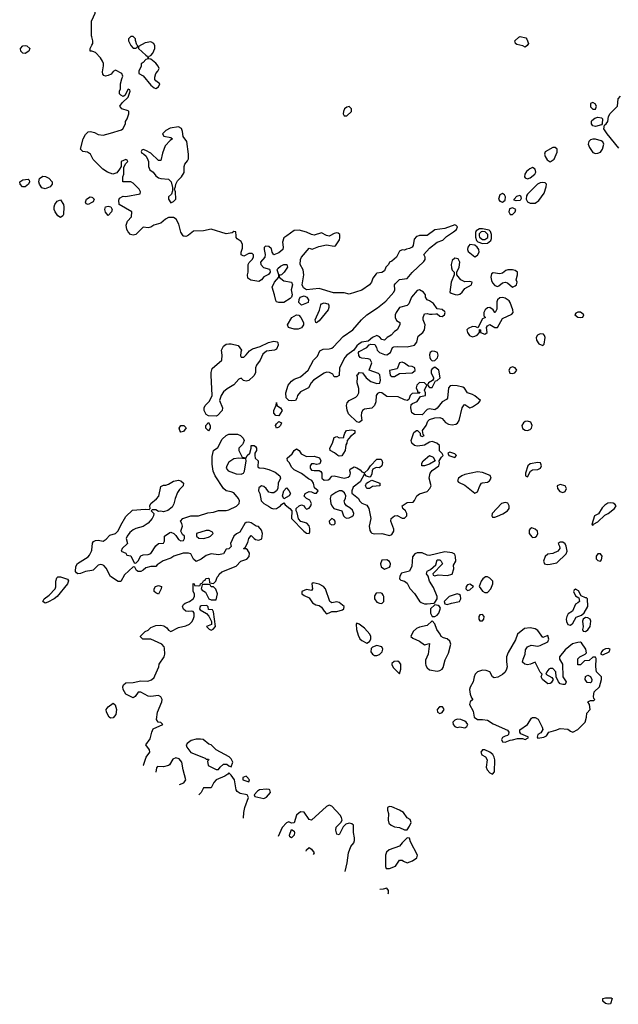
# Model space of a CAD drawing. Header units: inches. Extents: x 2380249 to 2585472, y 382747 to 546448.
# Tile 75 of 256: x 2469426 to 2474192, y 433884 to 441719. Entities that reach past the tile are written whole.
import ezdxf

# ---------------------------------------------------------------- set-up
doc = ezdxf.new("R2010")
doc.units = ezdxf.units.IN
doc.header["$MEASUREMENT"] = 0
for name, color, linetype in [('C4463', 7, 'Continuous'), ('C4464', 7, 'Continuous'), ('C4473', 7, 'Continuous'), ('C4474', 7, 'Continuous')]:
    doc.layers.add(name, color=color, linetype=linetype)

msp = doc.modelspace()

# ---------------------------------------------------------------- linework, layer by layer
at = {"layer": 'C4463', "color": 4, "elevation": 56}
msp.add_lwpolyline([(2470000, 437337.4), (2469950, 437329.3), (2469910, 437312.7), (2469890, 437309.5), (2469877.2, 437317.2), (2469869.4, 437329.4), (2469872.5, 437367.5), (2469887.2, 437392.8), (2469970, 437446), (2469981.5, 437458.5), (2469998.9, 437490), (2470000, 437498.6)], dxfattribs=at)
msp.add_lwpolyline([(2469630, 437077.2), (2469609.2, 437090), (2469621.2, 437110), (2469659.5, 437140.5), (2469707.3, 437190), (2469713.4, 437206.6), (2469715.1, 437250), (2469722.5, 437277.5), (2469730, 437286), (2469750, 437286.8), (2469806.8, 437266.8), (2469814, 437254), (2469807.7, 437230), (2469724, 437130), (2469701, 437110), (2469650, 437083.7)], close=True, dxfattribs=at)
at = {"layer": 'C4464', "color": 4, "elevation": 56}
for points in [[(2470000, 441582), (2469998, 441590), (2469998, 441710), (2470000, 441714)], [(2470000, 441468.3), (2469986, 441470), (2469986, 441490), (2470000, 441515.5)], [(2470000, 440627.7), (2469989.1, 440649.1), (2469964.7, 440664.7), (2469928, 440670), (2469909.2, 440690), (2469932.7, 440770), (2469950, 440804.7), (2469970, 440826), (2469990.8, 440830.8), (2470000, 440828.2)], [(2470000, 440264.5), (2469970, 440249.2), (2469955.3, 440255.3), (2469950, 440266), (2469959, 440290), (2469988, 440310), (2470000, 440306.9)]]:
    msp.add_lwpolyline(points, dxfattribs=at)
for points in [[(2469470, 441449), (2469450, 441454), (2469434, 441470), (2469433.2, 441490), (2469450, 441510.7), (2469470, 441513.4), (2469482, 441510), (2469506, 441490), (2469498, 441470)], [(2469470, 440389), (2469449.5, 440389.5), (2469429.3, 440410), (2469426, 440430), (2469450, 440446), (2469494, 440450), (2469502, 440442), (2469504.7, 440430), (2469496, 440410)], [(2469630, 440372.3), (2469601.6, 440381.6), (2469582.7, 440410), (2469579.3, 440430), (2469584.5, 440455.5), (2469610, 440473), (2469630.4, 440470.4), (2469657.6, 440457.6), (2469684, 440430), (2469684, 440410), (2469670, 440389.3)], [(2469750, 440146), (2469730, 440159), (2469709.3, 440190), (2469701.2, 440210), (2469699.3, 440230), (2469705.2, 440250), (2469724.1, 440275.9), (2469750, 440284.7), (2469774.8, 440250), (2469777.3, 440230), (2469774.9, 440170), (2469770, 440159)]]:
    msp.add_lwpolyline(points, close=True, dxfattribs=at)
at = {"layer": 'C4473', "color": 4}
for points, elevation in [([(2470000, 437498.6), (2470006.8, 437553.2), (2470012.9, 437567.1), (2470030, 437576), (2470050, 437578.8), (2470090, 437570.8), (2470115.1, 437584.9), (2470142.4, 437617.6), (2470190, 437630.7), (2470210, 437651), (2470230, 437698), (2470270, 437764.7), (2470324.1, 437815.9), (2470424.7, 437824.7), (2470458, 437822), (2470466, 437830), (2470462, 437850), (2470469, 437870), (2470514.5, 437905.5), (2470532.6, 437927.4), (2470550, 438004.7), (2470570, 438016), (2470590, 438014.8), (2470610, 438022.8), (2470650, 438046.8), (2470690, 438054), (2470710, 438050.8), (2470730.7, 438030), (2470726.8, 438010), (2470699, 437981), (2470683.4, 437956.6), (2470664.9, 437910), (2470654, 437866), (2470638.8, 437841.2), (2470605.4, 437814.6), (2470570, 437802), (2470550, 437808), (2470530, 437806), (2470510, 437818), (2470482, 437818), (2470474, 437810), (2470494, 437790), (2470492, 437770), (2470481, 437750), (2470450, 437714), (2470410, 437685.2), (2470350, 437669.5), (2470330, 437659.5), (2470302.3, 437637.7), (2470282, 437610), (2470274, 437590), (2470284.7, 437550), (2470242, 437510), (2470234, 437490), (2470270, 437474), (2470278, 437458), (2470310, 437452), (2470338, 437398), (2470350, 437394), (2470370, 437414), (2470390, 437452), (2470410, 437462), (2470450, 437464.7), (2470470, 437472), (2470510, 437532), (2470530, 437552), (2470570, 437554), (2470578, 437570), (2470578, 437610), (2470620.4, 437639.6), (2470630, 437642), (2470654, 437630), (2470670, 437614), (2470690, 437582), (2470710, 437572), (2470730, 437574), (2470738, 437590), (2470738, 437610), (2470723.1, 437623.1), (2470708.4, 437648.4), (2470722, 437690), (2470718, 437710), (2470706, 437730), (2470726, 437750), (2470789.3, 437770.7), (2470850, 437771), (2470923.7, 437796.3), (2470970, 437800.7), (2471010, 437814.8), (2471070, 437814.9), (2471090, 437819.3), (2471152, 437848), (2471172.7, 437870), (2471175.1, 437890), (2471169.3, 437910), (2471130, 437953.2), (2471110, 437962.7), (2471070, 437969), (2471050, 437988.7), (2470981.2, 438090), (2470966.8, 438126.8), (2470958, 438182), (2470958, 438242), (2470969.3, 438290), (2471004.1, 438315.9), (2471038, 438382), (2471070, 438411.3), (2471090, 438420.7), (2471161.4, 438421.4), (2471184.7, 438410), (2471204.7, 438390), (2471212, 438370), (2471206, 438350), (2471201, 438339), (2471172, 438310), (2471172, 438290), (2471198, 438238), (2471230, 438234), (2471238, 438250), (2471258, 438270), (2471268.7, 438310), (2471268.9, 438331.1), (2471294, 438330), (2471303.6, 438323.6), (2471311.3, 438310), (2471311, 438290), (2471298, 438270), (2471298, 438250), (2471302, 438230), (2471324.7, 438210), (2471322, 438162), (2471332, 438152), (2471369.1, 438150.9), (2471410, 438140.7), (2471459.1, 438119.1), (2471496, 438090), (2471502.8, 438070), (2471484.9, 438030), (2471481, 437990), (2471470.7, 437969.3), (2471450, 437954), (2471430, 437953.2), (2471410, 437959), (2471389, 437990), (2471370, 438005.2), (2471350, 438009.2), (2471330, 437995.3), (2471328, 437970), (2471338, 437950), (2471347.3, 437890), (2471370, 437868), (2471408.2, 437848.2), (2471430, 437831), (2471447.9, 437827.9), (2471470, 437830.8), (2471502, 437850), (2471510, 437862), (2471530, 437874), (2471539.8, 437859.8), (2471578, 437830), (2471594, 437810), (2471591, 437750), (2471688.1, 437648.1), (2471710, 437633), (2471730, 437631), (2471736.3, 437643.7), (2471736.9, 437670), (2471731.3, 437691.3), (2471711.6, 437711.6), (2471665.4, 437725.4), (2471646.3, 437746.3), (2471634.6, 437794.6), (2471626, 437810), (2471628, 437830), (2471650, 437851), (2471670, 437858), (2471690, 437852), (2471696.9, 437836.9), (2471710, 437824.7), (2471730, 437831.3), (2471744, 437850), (2471749, 437870), (2471736, 437896), (2471709, 437909), (2471690, 437928), (2471698, 437950), (2471730, 437964.7), (2471750, 437962), (2471770, 437952), (2471790, 437952), (2471802, 437970), (2471774, 437994), (2471765.2, 438030), (2471751.8, 438051.8), (2471726, 438066), (2471670, 438109), (2471610, 438138), (2471590, 438158), (2471573.6, 438193.6), (2471559, 438210), (2471555.3, 438230), (2471594.2, 438265.8), (2471610, 438292), (2471630, 438304.7), (2471650, 438291), (2471665.8, 438265.8), (2471710, 438244), (2471770, 438247.3), (2471813, 438233), (2471824.7, 438210), (2471814.8, 438185.2), (2471790, 438179), (2471770, 438185.2), (2471750, 438184), (2471738.8, 438170), (2471739.1, 438150), (2471750, 438134.8), (2471770, 438130.8), (2471810, 438132), (2471824.7, 438124.7), (2471831, 438110), (2471830.8, 438070), (2471850, 438054), (2471881.5, 438058.5), (2471894, 438066), (2471910, 438086), (2471929.5, 438090.5), (2472010, 438070.6), (2472041.2, 438078.8), (2472054, 438090), (2472059, 438110), (2472055.3, 438130), (2472058, 438142), (2472090, 438162), (2472110, 438154), (2472136.9, 438136.9), (2472150, 438122), (2472170, 438114), (2472200.4, 438139.6), (2472218, 438170), (2472270, 438222), (2472302, 438222), (2472310, 438214), (2472314.8, 438194.8), (2472310, 438168), (2472290, 438154), (2472264.7, 438155.3), (2472238, 438142), (2472231, 438129), (2472230, 438106), (2472218, 438082), (2472210, 438078), (2472187.3, 438087.3), (2472170, 438106), (2472138, 438042), (2472080.5, 437999.5), (2472071.1, 437971.1), (2472071.1, 437951.1), (2472124.7, 437910), (2472131.3, 437890), (2472150, 437871.3), (2472190, 437856), (2472206.8, 437830), (2472220.7, 437750), (2472208, 437690), (2472214.4, 437654.4), (2472222, 437642), (2472230, 437634), (2472250, 437627.7), (2472310, 437631), (2472370, 437614), (2472390, 437622.8), (2472406, 437650), (2472405.6, 437665.6), (2472381.2, 437730), (2472382.7, 437750), (2472410, 437770.8), (2472430, 437774.8), (2472470, 437751.3), (2472490, 437751.3), (2472508.7, 437770), (2472508.7, 437790), (2472498, 437810), (2472475.3, 437830), (2472470, 437851.3), (2472510, 437876), (2472559, 437881), (2472570, 437892), (2472589.2, 437930), (2472610, 437946.8), (2472670, 437966), (2472692.5, 437987.5), (2472701.2, 438010), (2472687.3, 438070), (2472693.2, 438110), (2472709.1, 438130.9), (2472762, 438170), (2472768, 438190), (2472766, 438210), (2472783.1, 438236.9), (2472798, 438250), (2472790, 438266), (2472768.4, 438288.4), (2472768, 438330), (2472746, 438350), (2472710, 438362), (2472690, 438358), (2472650, 438334), (2472634, 438330), (2472590, 438325.2), (2472569, 438330), (2472549.2, 438350), (2472544, 438370), (2472564.7, 438435.3), (2472586, 438450), (2472594, 438450), (2472614, 438430), (2472614, 438410), (2472630, 438402), (2472646, 438410), (2472638, 438418), (2472634, 438450), (2472662.7, 438490), (2472676.5, 438523.5), (2472690, 438538), (2472730, 438551), (2472770, 438554.8), (2472790, 438546.8), (2472814.9, 438514.9), (2472840.7, 438500.7), (2472870, 438496.4), (2472898.9, 438501.1), (2472911.2, 438508.8), (2472924.5, 438530), (2472949.3, 438630), (2472965.6, 438654.4), (2472970, 438658), (2473010, 438631.3), (2473030, 438638.8), (2473078, 438670), (2473094, 438690), (2473050, 438726), (2473030, 438737.2), (2472990, 438748.7), (2472966.3, 438786.3), (2472954.5, 438794.5), (2472910, 438806.6), (2472870, 438809.3), (2472854, 438806), (2472840.7, 438790), (2472833, 438707), (2472824, 438696), (2472790, 438678), (2472750, 438628.7), (2472730, 438615.3), (2472690, 438622.7), (2472670, 438617.2), (2472630, 438574), (2472570, 438577.2), (2472548.7, 438590), (2472539, 438630), (2472543.1, 438656.9), (2472554, 438666), (2472590, 438681), (2472618, 438722), (2472658, 438730), (2472658, 438750), (2472648.7, 438770), (2472668, 438810), (2472649, 438829), (2472610, 438832.3), (2472588, 438812), (2472582.8, 438790), (2472594, 438766), (2472594, 438754), (2472606, 438754), (2472612, 438748), (2472550, 438745.2), (2472534.8, 438730), (2472523.6, 438696.4), (2472511.6, 438688.4), (2472490, 438694), (2472438.9, 438718.9), (2472350, 438720.9), (2472310, 438749), (2472290, 438752.7), (2472274.4, 438745.6), (2472264.9, 438730), (2472261, 438679), (2472251.3, 438650), (2472230, 438629), (2472170, 438619.3), (2472156, 438610), (2472146.8, 438590), (2472144, 438570), (2472150.7, 438529.3), (2472130, 438514), (2472110, 438519), (2472044.1, 438584.1), (2472032.9, 438612.9), (2472029.2, 438650), (2472033.2, 438670), (2472049, 438690), (2472103.3, 438716.7), (2472116, 438730), (2472125.1, 438750), (2472125.4, 438785.4), (2472113.2, 438830), (2472115.3, 438875.3), (2472109, 438890), (2472122, 438898), (2472130, 438911.3), (2472154, 438910), (2472184.7, 438870), (2472220.5, 438840.5), (2472270, 438824), (2472292.1, 438827.9), (2472299.3, 438850), (2472293.2, 438893.2), (2472284, 438904), (2472209.1, 438929.1), (2472229, 438990), (2472215.1, 439015.1), (2472201.2, 439021.2), (2472150, 439025.2), (2472138, 439030), (2472126.3, 439046.3), (2472124, 439070), (2472130, 439078), (2472188.7, 439110), (2472208.7, 439131.3), (2472222, 439138), (2472253.4, 439133.4), (2472266.8, 439110), (2472271, 439090), (2472291.3, 439070), (2472330, 439055.5), (2472350, 439053), (2472379.3, 439070), (2472395.3, 439110), (2472404.8, 439115.2), (2472430, 439118.8), (2472510, 439116.4), (2472569.5, 439130.5), (2472587, 439153), (2472598, 439202), (2472635.3, 439230), (2472649.2, 439250), (2472654, 439290), (2472639, 439330), (2472639, 439350), (2472650, 439378), (2472670, 439381), (2472690, 439374.8), (2472710, 439374.8), (2472739.8, 439379.8), (2472750, 439378), (2472770, 439361), (2472790, 439358), (2472808.9, 439371.1), (2472813.2, 439390), (2472810, 439395.3), (2472790, 439413.2), (2472750, 439419), (2472720.9, 439460.9), (2472690, 439481.2), (2472669, 439489), (2472658, 439510), (2472658, 439530), (2472642, 439550), (2472610, 439569.2), (2472590, 439565.2), (2472544.9, 439510), (2472523, 439457), (2472510, 439445.2), (2472450, 439429), (2472424, 439390), (2472414.8, 439370), (2472416, 439350), (2472426, 439326), (2472452, 439310), (2472452, 439290), (2472431.3, 439250), (2472410, 439238), (2472384.7, 439210), (2472351.3, 439190), (2472330, 439169), (2472310, 439175.3), (2472290, 439195.3), (2472270, 439205.2), (2472236, 439190), (2472199.8, 439160.2), (2472150, 439152.7), (2472130, 439141.2), (2472110, 439124), (2472086, 439090), (2472030.8, 439050), (2472014, 439030), (2471971, 438950), (2471970, 438888), (2471950, 438878), (2471930, 438878), (2471918, 438898), (2471892.3, 438912.3), (2471870, 438914.5), (2471850, 438906.6), (2471766, 438850), (2471746.8, 438830), (2471724.7, 438790), (2471662.4, 438757.6), (2471638.8, 438730), (2471633.7, 438706.3), (2471622, 438690), (2471590, 438685.2), (2471568, 438690), (2471548.7, 438710), (2471544, 438750), (2471563.7, 438810), (2471590, 438844), (2471610, 438857.6), (2471662.6, 438877.4), (2471723.7, 438930), (2471766, 439010), (2471797, 439043), (2471816.6, 439083.4), (2471842.4, 439097.6), (2471890, 439101.1), (2471910, 439106.7), (2471923.7, 439116.3), (2472001.4, 439198.6), (2472078, 439250), (2472147, 439330), (2472190, 439370.4), (2472274.9, 439425.1), (2472340.7, 439479.3), (2472405.1, 439550), (2472411.6, 439570), (2472409.4, 439610), (2472419.1, 439620.9), (2472450, 439650.6), (2472510, 439659.1), (2472550, 439707.7), (2472644.1, 439795.9), (2472653.2, 439810), (2472653.2, 439830), (2472643.7, 439850), (2472690, 439900.7), (2472749.2, 439950), (2472794, 439966), (2472825.2, 439994.8), (2472833.2, 440000)], 56), ([(2470760.8, 440000), (2470750, 439995.3), (2470736.4, 439996.4), (2470730, 439998), (2470728.7, 440000)], 56), ([(2471552.1, 440000), (2471530, 439984), (2471518, 439950), (2471524, 439910), (2471521, 439890), (2471490, 439864), (2471450, 439848), (2471435.3, 439870), (2471430, 439895.3), (2471410, 439914), (2471383.6, 439916.4), (2471372.7, 439907.3), (2471372, 439890), (2471381, 439850), (2471378, 439830), (2471342, 439790), (2471344.7, 439770), (2471368, 439748), (2471413.7, 439733.7), (2471418, 439730), (2471420.7, 439710), (2471407.9, 439692.1), (2471370, 439673.2), (2471350, 439649), (2471330, 439637.2), (2471267, 439647), (2471242, 439662), (2471239, 439690), (2471244, 439710), (2471244, 439770), (2471253.6, 439786.4), (2471278, 439810), (2471288, 439830), (2471287.3, 439847.3), (2471278, 439858), (2471250, 439858), (2471210, 439838), (2471190, 439848), (2471189.2, 439870), (2471199.3, 439900.7), (2471201.2, 439930), (2471190, 439955.3), (2471156.4, 439976.4), (2471150, 439986), (2471148.7, 440000)], 56), ([(2472604.6, 440000), (2472584.9, 439995.1), (2472567.1, 439972.9), (2472558.5, 439921.5), (2472551.3, 439910), (2472530, 439898), (2472506, 439894), (2472490, 439886), (2472470, 439888.7), (2472450, 439878), (2472426.8, 439830), (2472390, 439797.2), (2472370.7, 439789.3), (2472361, 439770), (2472341, 439750), (2472330, 439722), (2472310, 439708), (2472270, 439702), (2472263.5, 439696.5), (2472238, 439662), (2472227.7, 439630), (2472210.3, 439609.7), (2472150, 439566.6), (2472050, 439534), (2472010, 439546), (2471924.7, 439544.7), (2471810, 439579.5), (2471710, 439569.2), (2471685.8, 439585.8), (2471674.5, 439610), (2471689.5, 439690), (2471682.7, 439730), (2471658, 439770), (2471660.7, 439810), (2471670, 439830.8), (2471730, 439902), (2471754, 439894), (2471806.6, 439913.4), (2471870, 439928), (2471930, 439916), (2471939.3, 439920.7), (2471971.5, 439968.5), (2471975.9, 439984.1), (2471975.4, 440000)], 56), ([(2471895.4, 440000), (2471890, 439997.2), (2471878.3, 440000)], 56), ([(2473055.2, 440000), (2473055.4, 439990), (2473063.4, 439963.4), (2473072.6, 439952.6), (2473110, 439939.2), (2473150, 439940.3), (2473177.9, 439962.1), (2473182.9, 439977.1), (2473183, 440000)], 56), ([(2473085.4, 440000), (2473085.5, 439990), (2473110, 439971), (2473130, 439968.9), (2473153.6, 439986.4), (2473153.7, 440000)], 64), ([(2470408.3, 435785), (2470412.1, 435787.9), (2470432.3, 435850), (2470461.2, 435890), (2470459, 435910), (2470429.2, 435950), (2470464.2, 435995.8), (2470477, 436050), (2470490, 436076), (2470566, 436110), (2470550, 436126), (2470528.9, 436128.9), (2470515.3, 436150), (2470524.5, 436210), (2470558, 436290), (2470559.3, 436310), (2470549.5, 436329.5), (2470530, 436340.9), (2470470, 436333.6), (2470450, 436335.6), (2470390, 436369.2), (2470370, 436368.7), (2470346.4, 436333.6), (2470330, 436322), (2470270, 436353.2), (2470250, 436388.7), (2470247.3, 436410), (2470252.7, 436427.3), (2470270, 436441), (2470330, 436444), (2470390, 436457.6), (2470445.1, 436454.9), (2470475.1, 436464.9), (2470496, 436484), (2470503.2, 436496.8), (2470534, 436570), (2470535.3, 436590), (2470575.3, 436650), (2470582, 436670), (2470578, 436718), (2470575.3, 436730), (2470558, 436750), (2470470, 436788.7), (2470406, 436790), (2470387.3, 436807.3), (2470387.3, 436812.7), (2470426, 436850), (2470450, 436862), (2470470, 436882), (2470510, 436898), (2470550, 436901), (2470574.8, 436894.8), (2470598.8, 436878.8), (2470610, 436862), (2470630, 436852), (2470690, 436882), (2470750, 436896), (2470778, 436910), (2470798, 436930), (2470810, 436954), (2470815.3, 436970), (2470815.3, 436995.3), (2470806, 437010), (2470790, 437013.2), (2470770, 437009), (2470750, 437013.2), (2470729.5, 437029.5), (2470722.7, 437050), (2470730, 437064.7), (2470743.2, 437076.8), (2470778, 437090), (2470808, 437110), (2470818, 437130), (2470818, 437150), (2470808, 437170), (2470806, 437234), (2470814, 437230), (2470818, 437218), (2470850, 437214), (2470862, 437218), (2470866, 437230), (2470882, 437238), (2470890, 437254), (2470902, 437258), (2470907.3, 437272.7), (2470930, 437274), (2470934, 437270), (2470938, 437238), (2470970, 437232), (2470988, 437250), (2470998, 437282), (2471010, 437294), (2471014, 437306), (2471034.6, 437325.4), (2471148.9, 437371.1), (2471186, 437410), (2471233.6, 437426.4), (2471252.9, 437447.1), (2471254.6, 437474.6), (2471240.4, 437500.4), (2471230, 437508), (2471210, 437508), (2471208.4, 437511.6), (2471222, 437518), (2471242, 437558), (2471249.3, 437590.7), (2471270, 437614), (2471292, 437590), (2471304, 437584), (2471330, 437578.8), (2471352.9, 437587.1), (2471358, 437630), (2471350, 437658), (2471327.3, 437687.3), (2471308.4, 437688.4), (2471270, 437715.3), (2471250, 437722), (2471230, 437717.2), (2471218, 437710), (2471178, 437642), (2471151, 437629), (2471131.1, 437608.9), (2471104.7, 437550), (2471110, 437526), (2471091.3, 437508.7), (2471070, 437506), (2471050, 437468), (2471010, 437462), (2470950, 437468.7), (2470910, 437455.3), (2470870, 437426), (2470830, 437408), (2470810, 437426), (2470788.7, 437468.7), (2470770, 437475.3), (2470726.4, 437473.6), (2470654, 437450), (2470630, 437435.3), (2470567.1, 437412.9), (2470519.6, 437380.4), (2470510, 437368), (2470470, 437368), (2470430, 437358), (2470410, 437338), (2470390, 437328), (2470368.4, 437328.4), (2470356.4, 437336.4), (2470342, 437362), (2470330, 437366), (2470259.6, 437300.4), (2470230, 437248), (2470210, 437249), (2470150, 437288.7), (2470115.1, 437355.1), (2470096, 437376), (2470082, 437382), (2470070, 437385.2), (2470050, 437379), (2470010, 437339), (2470000, 437337.4)], 56), ([(2470697.4, 435633.4), (2470733.2, 435646.8), (2470748.7, 435670), (2470727, 435750), (2470718, 435810), (2470696.6, 435836.6), (2470670, 435845.2), (2470644.9, 435835.1), (2470618.8, 435790), (2470610, 435783.7), (2470570, 435774.5), (2470524.5, 435775.5), (2470515.3, 435764.7), (2470510.4, 435731.5)], 56), ([(2471209, 435365.3), (2471209.3, 435409.3), (2471217.2, 435450), (2471248, 435530), (2471238, 435550), (2471182.5, 435562.5), (2471158, 435578), (2471149.1, 435590.9), (2471135.3, 435670), (2471110, 435708), (2471090, 435726), (2471083.6, 435716.4), (2471059.8, 435700.2), (2470991, 435669), (2470971.1, 435648.9), (2470950, 435606), (2470890, 435606), (2470871, 435570), (2470852.8, 435552)], 56), ([(2472016.6, 434941.8), (2472034, 435010), (2472042.7, 435090), (2472061.5, 435138.5), (2472085.2, 435170), (2472091.8, 435188.2), (2472092, 435210), (2472083.6, 435250), (2472082.7, 435310), (2472070, 435320.9), (2472050, 435326), (2472021.4, 435318.6), (2472002.5, 435297.5), (2471970, 435233.2), (2471950, 435239), (2471942.9, 435270), (2471946.3, 435293.7), (2471984, 435330), (2471993.2, 435350), (2471989.4, 435370), (2471977, 435390), (2471910, 435462), (2471890, 435469), (2471870, 435459), (2471750, 435348.7), (2471730, 435355.3), (2471692, 435412), (2471664.5, 435415.5), (2471650, 435409), (2471631, 435390), (2471610, 435328), (2471590, 435326), (2471570, 435335.3), (2471550, 435328.7), (2471516, 435290), (2471484.8, 435220.7)], 56), ([(2471707.5, 435103.9), (2471710, 435112), (2471730, 435132), (2471750, 435118), (2471771.3, 435090), (2471761.7, 435075.5)], 56), ([(2472359.3, 434762.2), (2472362, 434770), (2472362, 434790), (2472350, 434808), (2472321, 434799), (2472294.1, 434796.4)], 56)]:
    msp.add_lwpolyline(points, dxfattribs=dict(at, elevation=elevation))
for points, elevation in [([(2473010, 439929.2), (2472994, 439910), (2472990.8, 439890), (2472995.3, 439875.3), (2473050, 439832), (2473070, 439844.7), (2473084, 439870), (2473081.2, 439890), (2473069.2, 439910), (2473050, 439926)], 56), ([(2472890, 439821.2), (2472870, 439802), (2472861.6, 439770), (2472863.4, 439743.4), (2472870, 439726), (2472886, 439710), (2472886, 439690), (2472862, 439630), (2472851.3, 439551.3), (2472862, 439542), (2472893.7, 439533.7), (2472910, 439530.7), (2472930, 439534), (2472949.6, 439550.4), (2472970, 439581), (2473022, 439610), (2473028, 439630), (2473010, 439637.2), (2472970, 439632.7), (2472939, 439650), (2472906, 439690), (2472906, 439710), (2472924, 439750), (2472929, 439790), (2472916, 439816)], 56), ([(2471489.4, 439469.4), (2471470, 439475.3), (2471464.1, 439484.1), (2471455.1, 439530), (2471435.1, 439590), (2471456, 439630), (2471488.7, 439670), (2471488.7, 439690), (2471477.2, 439730), (2471480.9, 439739.1), (2471501.6, 439758.4), (2471530, 439770.8), (2471550, 439771), (2471554, 439770), (2471558, 439750), (2471530.5, 439709.5), (2471510, 439688), (2471494, 439686), (2471492, 439670), (2471530, 439640.7), (2471590.8, 439630), (2471597.3, 439610), (2471587.7, 439570), (2471596.3, 439530), (2471591, 439510), (2471580.5, 439499.5), (2471530, 439469.5)], 56), ([(2473350, 439729), (2473311.1, 439728.9), (2473296.9, 439723.1), (2473270, 439701.2), (2473250, 439698), (2473194.4, 439705.6), (2473182.4, 439697.6), (2473177.1, 439670), (2473183.4, 439643.4), (2473190, 439626), (2473210, 439602.8), (2473230, 439597.3), (2473239.5, 439600.5), (2473270, 439626), (2473290, 439630.8), (2473310, 439626), (2473350, 439591), (2473370, 439601), (2473382, 439610), (2473388, 439630), (2473378, 439650), (2473389, 439690), (2473388.7, 439710), (2473370, 439724)], 56), ([(2471670, 439448.7), (2471649, 439470), (2471650, 439494), (2471658, 439510), (2471690, 439521), (2471711.3, 439510), (2471724.7, 439490), (2471722, 439470)], 56), ([(2473270, 439509.3), (2473250, 439506), (2473230.8, 439490), (2473224.7, 439475.3), (2473225.4, 439414.6), (2473212, 439390), (2473208.7, 439390), (2473195.3, 439410), (2473170, 439429.3), (2473150, 439426), (2473130.8, 439410), (2473122, 439390), (2473121, 439370), (2473122, 439362), (2473134, 439350), (2473110, 439338), (2473074, 439266), (2473056.5, 439276.5), (2473030, 439278), (2472997.1, 439262.9), (2472984.9, 439250), (2472990.5, 439230), (2473006, 439206), (2473030, 439194.9), (2473050, 439200.5), (2473069, 439210), (2473088, 439230), (2473086, 439254), (2473094, 439250), (2473094, 439230), (2473130, 439218), (2473138, 439222), (2473148, 439230), (2473142, 439270), (2473150, 439282), (2473170, 439294), (2473210, 439270.8), (2473230, 439271), (2473270, 439340.7), (2473345.1, 439374.9), (2473356, 439390), (2473352.7, 439410), (2473332, 439470), (2473321.7, 439481.7), (2473290, 439503.7)], 56), ([(2471790, 439306), (2471784, 439310), (2471779, 439330), (2471812.7, 439407.3), (2471822.7, 439450), (2471830, 439458.8), (2471850, 439467.3), (2471878.5, 439458.5), (2471886.8, 439446.8), (2471887.3, 439430), (2471880.7, 439410), (2471810, 439322)], 56), ([(2471610, 439255.3), (2471566, 439270), (2471558, 439290), (2471593.2, 439350), (2471630, 439370.6), (2471647.7, 439367.7), (2471664, 439350), (2471686, 439310), (2471684.7, 439290), (2471670, 439268), (2471643.6, 439256.4)], 56), ([(2473870, 439392.3), (2473854.8, 439385.2), (2473846, 439370), (2473870, 439350.8), (2473890, 439348.4), (2473910, 439352), (2473917.2, 439370), (2473914.5, 439374.5), (2473890, 439392)], 56), ([(2473570, 439220.7), (2473547.3, 439210), (2473538.4, 439190), (2473541.3, 439170), (2473560.3, 439140.3), (2473590, 439127.3), (2473602.7, 439137.3), (2473609.6, 439190), (2473605.4, 439205.4), (2473595.6, 439215.6)], 56), ([(2471230, 438842), (2471209.1, 438849.1), (2471190, 438868), (2471170, 438858), (2471130, 438814), (2471076.9, 438783.1), (2471050, 438758), (2471031.1, 438728.9), (2471018, 438690), (2471042, 438630), (2471038, 438610), (2471002, 438570), (2470990, 438564), (2470930, 438566), (2470910, 438578), (2470895.3, 438610), (2470895.3, 438630), (2470902, 438650), (2470937, 438683), (2470957.2, 438730), (2470949.2, 438890), (2470949.2, 438910.8), (2470957.2, 438942.8), (2471035.3, 439010), (2471039, 439050), (2471033.2, 439090), (2471050, 439121), (2471070, 439136), (2471090, 439141), (2471110, 439141), (2471165.4, 439125.4), (2471192, 439090), (2471185.4, 439074.6), (2471183.6, 439043.6), (2471190, 439034), (2471210, 439034), (2471230, 439052), (2471255.1, 439084.9), (2471280.1, 439099.9), (2471340.2, 439119.8), (2471406, 439150), (2471450, 439161), (2471476, 439156), (2471482, 439150), (2471484.7, 439130), (2471470, 439098), (2471454, 439090), (2471390, 439081.2), (2471361.1, 439058.9), (2471340.7, 439010), (2471310.4, 438969.6), (2471304, 438950), (2471302.8, 438910), (2471290, 438884), (2471250.9, 438849.1)], 56), ([(2472710, 439080.9), (2472694.8, 439070), (2472687.5, 439052.5), (2472690.7, 439030), (2472696.8, 439016.8), (2472710, 439004.7), (2472730, 439006), (2472751.5, 439028.5), (2472758, 439050), (2472751.2, 439071.2), (2472730, 439079.5)], 56), ([(2472470, 438994), (2472450.9, 438989.1), (2472430, 438942), (2472371.6, 438928.4), (2472376, 438890), (2472390, 438880.7), (2472410, 438880.7), (2472450, 438902.8), (2472551.9, 438908.1), (2472573.6, 438926.4), (2472572.7, 438950), (2472550, 438959.3), (2472522.5, 438962.5), (2472490, 438986)], 56), ([(2472730, 438955.3), (2472710, 438942), (2472702.8, 438930), (2472702.8, 438910), (2472721, 438870), (2472719.8, 438860.2), (2472712.7, 438847.3), (2472682, 438830), (2472672, 438810), (2472690, 438792), (2472710, 438792), (2472735.3, 438844.7), (2472750, 438846.8), (2472773.2, 438870), (2472764, 438930)], 56), ([(2473350, 438956.2), (2473330, 438949.2), (2473319.3, 438930), (2473327.6, 438907.6), (2473350, 438903.7), (2473369, 438910), (2473383.7, 438930), (2473370, 438949.2)], 56), ([(2471490, 438568), (2471466, 438570), (2471448.9, 438588.9), (2471448.7, 438610), (2471467.3, 438652.7), (2471470, 438674), (2471472, 438650), (2471502, 438630), (2471514.8, 438610)], 56), ([(2470710, 438438), (2470702, 438450), (2470695.3, 438470), (2470710, 438491), (2470734, 438490), (2470751.6, 438471.6), (2470730, 438442)], 56), ([(2470930, 438448.7), (2470908, 438470), (2470908.7, 438491.3), (2470930, 438514), (2470942, 438490), (2470942, 438470)], 56), ([(2471470, 438469.2), (2471462, 438490), (2471470, 438502), (2471490, 438522), (2471510, 438512), (2471502, 438490), (2471490, 438478)], 56), ([(2473470, 438525.1), (2473450, 438520.7), (2473436.3, 438510), (2473424.9, 438490), (2473430, 438464.9), (2473450, 438452.7), (2473469.5, 438450.5), (2473490, 438459.1), (2473500.9, 438470), (2473506.6, 438490), (2473496.2, 438516.2)], 56), ([(2471970, 438245.2), (2471958, 438250), (2471933.6, 438273.6), (2471898, 438290), (2471895.3, 438310), (2471915.3, 438350), (2471930, 438394), (2471950, 438402), (2471970, 438392), (2472006, 438394), (2472006, 438406), (2472015.3, 438430), (2472028, 438450), (2472070, 438456), (2472094, 438450), (2472094, 438430), (2472058.8, 438401.2), (2472032, 438370), (2472031.1, 438348.9), (2472023.6, 438336.4), (2472016, 438290), (2471990, 438249)], 56), ([(2472650, 438169), (2472628, 438170), (2472628.7, 438190), (2472638, 438210), (2472690, 438251.3), (2472716.9, 438236.9), (2472734, 438210), (2472690, 438182)], 56), ([(2472850, 438278), (2472834, 438270), (2472842, 438250), (2472890, 438236), (2472904, 438250), (2472890, 438264)], 56), ([(2471170, 438229), (2471130, 438225.2), (2471090, 438199), (2471074, 438170), (2471070.8, 438150), (2471084.7, 438130), (2471150, 438104.7), (2471190, 438102), (2471208.4, 438111.6), (2471214.6, 438125.4), (2471228, 438208), (2471226, 438226)], 56), ([(2473550, 438195.1), (2473490, 438185.2), (2473471, 438170), (2473452, 438110), (2473454, 438090), (2473470, 438082), (2473492.9, 438127.1), (2473510, 438136), (2473550, 438140.7), (2473573.2, 438150), (2473581.2, 438170), (2473572, 438192)], 56), ([(2473070, 438121.6), (2472970, 438100.9), (2472946, 438090), (2472920.7, 438070), (2472911, 438050), (2472918.8, 438038.8), (2472970, 438015.5), (2473050, 437951), (2473070, 437962), (2473090, 438011), (2473102.7, 438030), (2473110, 438034.9), (2473150, 438040.4), (2473166, 438050), (2473179.3, 438070), (2473171.9, 438091.9), (2473110, 438116.2)], 56), ([(2472190, 437988.7), (2472178, 438010), (2472186, 438030), (2472200.4, 438039.6), (2472230, 438054), (2472294, 438030), (2472294, 438010), (2472234.4, 438005.6), (2472210, 437989)], 56), ([(2473730, 438019.3), (2473706, 438010), (2473708, 437988), (2473725.8, 437965.8), (2473750, 437956), (2473770, 437964.7), (2473779, 437990), (2473768, 438010)], 56), ([(2471530, 437906), (2471518, 437930), (2471528.7, 437971.3), (2471550, 437994), (2471570, 437972), (2471582, 437950), (2471572, 437930)], 56), ([(2471970, 437969.2), (2471942.5, 437957.5), (2471902, 437930), (2471898, 437910), (2471904, 437870), (2471910.7, 437850), (2471926, 437830), (2471990.8, 437810.8), (2472004, 437770), (2472018, 437758), (2472030, 437753.4), (2472050, 437755.5), (2472070, 437764.9), (2472083.7, 437776.3), (2472087, 437790), (2472076.1, 437816.1), (2472055.6, 437835.6), (2472028, 437850), (2472014, 437870), (2472009, 437890), (2472019, 437910), (2472022, 437930), (2472013.2, 437953.2), (2471990, 437969)], 56), ([(2473290, 437878), (2473261, 437870), (2473188.2, 437790), (2473184, 437770), (2473190, 437761), (2473210, 437760.5), (2473230, 437768.2), (2473273.6, 437786.4), (2473308.7, 437810), (2473322, 437830), (2473324, 437850), (2473312, 437872)], 56), ([(2474125.8, 437874.2), (2474108.2, 437871.8), (2474083.4, 437856.6), (2474064.2, 437835.8), (2474033.2, 437786.8), (2474002.8, 437770), (2473982, 437702), (2473990, 437694), (2473994.6, 437705.4), (2474030, 437724), (2474083.6, 437776.4), (2474110, 437790.7), (2474162, 437830), (2474174, 437850), (2474164.7, 437864.7), (2474151.9, 437871.9)], 56), ([(2471910, 437749), (2471891, 437730), (2471891.3, 437710), (2471910, 437698.8), (2471930, 437701), (2471937.2, 437710), (2471937.2, 437730), (2471930, 437739)], 56), ([(2470934.6, 437654.6), (2470910, 437654), (2470834, 437630), (2470834, 437610), (2470852.7, 437592.7), (2470890, 437592), (2470930, 437602), (2470946, 437610), (2470966, 437630), (2470962, 437642)], 56), ([(2473504.7, 437675.3), (2473491, 437669), (2473482, 437658), (2473482, 437630), (2473503.1, 437603.1), (2473510, 437599.1), (2473530, 437602), (2473541.2, 437610), (2473551.8, 437628.2), (2473549.2, 437650), (2473530, 437666)], 56), ([(2473750, 437562), (2473730, 437562), (2473712, 437550), (2473724.7, 437530), (2473726, 437510), (2473710.4, 437489.6), (2473670, 437472.3), (2473630, 437466), (2473610, 437448.7), (2473597.3, 437410), (2473604.7, 437390), (2473624.9, 437384.9), (2473650, 437387.7), (2473702.9, 437397.1), (2473777.2, 437470), (2473784, 437490), (2473777.2, 437530), (2473770, 437548)], 56), ([(2472810, 437485.2), (2472690, 437456), (2472670, 437459.3), (2472630, 437478), (2472590, 437477), (2472571.3, 437470), (2472554.2, 437445.8), (2472548, 437370), (2472530.4, 437329.6), (2472466.4, 437313.6), (2472453.4, 437290), (2472450.8, 437270), (2472460.4, 437260.4), (2472490.4, 437250.4), (2472510, 437236), (2472532.4, 437192.4), (2472570, 437154), (2472610, 437092), (2472622, 437082), (2472650, 437071), (2472670, 437070.8), (2472723.1, 437076.9), (2472730, 437082), (2472749.2, 437110), (2472749.4, 437130), (2472720.9, 437200.9), (2472688.7, 437250), (2472678, 437290), (2472665.2, 437310), (2472669, 437330), (2472697.2, 437342.8), (2472739, 437381), (2472750, 437422), (2472770, 437422), (2472782, 437410), (2472792, 437390), (2472714, 437310), (2472718, 437298), (2472730, 437294), (2472758, 437302), (2472830, 437296.3), (2472870, 437306), (2472882, 437350), (2472880.4, 437379.6), (2472898, 437410), (2472896.4, 437443.6), (2472890, 437466), (2472870, 437478)], 56), ([(2474050, 437469), (2474030, 437469), (2474014.8, 437450), (2474016, 437430), (2474030, 437416), (2474050, 437411.3), (2474058.6, 437421.4), (2474062.7, 437450)], 56), ([(2472350, 437422), (2472310, 437418), (2472298, 437390), (2472304, 437364), (2472330, 437346), (2472370, 437362), (2472375.3, 437370), (2472377.2, 437390), (2472370, 437408)], 56), ([(2470530, 437148), (2470510, 437158), (2470498, 437170), (2470498, 437190), (2470508, 437210), (2470530, 437218), (2470554, 437210), (2470552, 437190)], 56), ([(2470930, 437226), (2470890, 437226), (2470878, 437222), (2470872, 437190), (2470879.6, 437179.6), (2470904.7, 437164.7), (2470931.6, 437111.6), (2470950, 437102), (2470990, 437102), (2471001.2, 437150), (2470988.4, 437188.4), (2470970, 437206), (2470950, 437206), (2470942, 437222)], 56), ([(2471762.8, 437237.2), (2471752, 437230), (2471758, 437190), (2471750, 437178), (2471710, 437184), (2471672, 437170), (2471671.3, 437150), (2471690, 437136), (2471730, 437118), (2471758, 437078), (2471783.6, 437063.6), (2471810, 437058), (2471830, 437044.7), (2471850, 437011.3), (2471870, 436992), (2471890, 436998), (2471910, 437011), (2471950, 437010.7), (2471997.2, 437022.8), (2472008, 437030), (2472008.7, 437050), (2471970, 437082.7), (2471950, 437086), (2471910, 437079), (2471895.3, 437090), (2471861.2, 437190), (2471844, 437210), (2471810, 437226.6)], 56), ([(2473010, 437228.7), (2472990, 437222), (2472981, 437210), (2472978, 437190), (2472990, 437178), (2473010, 437181), (2473038, 437210)], 56), ([(2473150, 437285.1), (2473135.5, 437284.5), (2473114, 437270), (2473098.8, 437250), (2473084.7, 437210), (2473110.4, 437170.4), (2473130, 437160.5), (2473150, 437162), (2473176.9, 437190), (2473192, 437230), (2473193.2, 437250), (2473170, 437275.6)], 56), ([(2472298.9, 437158.9), (2472264.7, 437155.3), (2472250, 437135.3), (2472250.6, 437110), (2472270, 437084.9), (2472290, 437076.3), (2472310, 437074.8), (2472325.2, 437090), (2472326, 437130), (2472320.9, 437140.9), (2472312.3, 437152.3)], 56), ([(2472910, 437149.2), (2472844.7, 437130), (2472804.7, 437090), (2472811.6, 437071.6), (2472830, 437066), (2472862.7, 437077.3), (2472928, 437090), (2472939, 437110), (2472936, 437136), (2472925.2, 437145.2)], 56), ([(2473850, 437188.7), (2473839.6, 437180.4), (2473836, 437170), (2473850, 437134), (2473878, 437118), (2473882, 437090), (2473870, 437078), (2473850, 437068), (2473826.8, 437013.2), (2473792, 436990), (2473782.8, 436970), (2473777.3, 436950), (2473778.8, 436930), (2473790, 436906), (2473810, 436901), (2473830, 436918), (2473855.3, 436964.7), (2473899, 436981), (2473920.2, 436999.8), (2473948, 437050), (2473946, 437110), (2473938, 437118), (2473930, 437118), (2473895.3, 437135.3), (2473875.1, 437175.1)], 56), ([(2470916.4, 437056.4), (2470870, 437055.3), (2470862, 437050), (2470859.6, 437040.4), (2470858, 437030), (2470862.8, 437022.8), (2470912.7, 436992.7), (2470931.6, 436971.6), (2470954, 436930), (2470952.7, 436907.3), (2470914, 436890), (2470934, 436870), (2470950, 436862), (2470966, 436870), (2470986, 436890), (2470970, 437006), (2470962, 437022), (2470930, 437026), (2470927.3, 437047.3)], 56), ([(2472730, 437062), (2472696, 437030), (2472695.9, 436995.9), (2472710, 436971), (2472730, 436970.7), (2472750, 436980.7), (2472763.6, 436996.4), (2472775.1, 437035.1), (2472769.3, 437049.3), (2472758, 437058)], 56), ([(2473110, 436985.2), (2473090, 436984), (2473080.7, 436970), (2473080.7, 436950), (2473090, 436936), (2473110, 436934.8), (2473120.9, 436950), (2473122.7, 436970)], 56), ([(2472110, 436918), (2472104.7, 436910), (2472107.7, 436867.7), (2472120.5, 436820.5), (2472133.2, 436793.2), (2472150, 436778.8), (2472190, 436758.8), (2472210, 436771), (2472220.9, 436790), (2472222, 436810), (2472214, 436830), (2472170, 436878.4), (2472130, 436909)], 56), ([(2472710, 436935.3), (2472670, 436897.2), (2472610, 436886), (2472584.5, 436875.5), (2472558.8, 436850), (2472541, 436810), (2472556.8, 436796.8), (2472610, 436774.8), (2472650, 436744.7), (2472690, 436754), (2472679.1, 436670), (2472657.5, 436622.5), (2472655.9, 436595.9), (2472659.9, 436579.9), (2472670, 436561), (2472690, 436544.9), (2472750, 436536.3), (2472770, 436540.7), (2472789.6, 436550.4), (2472796.6, 436563.4), (2472813.6, 436626.4), (2472840.8, 436679.2), (2472858, 436750), (2472850, 436774), (2472830, 436793.2), (2472800.2, 436800.2), (2472782, 436810), (2472774, 436830), (2472746, 436866), (2472732, 436912)], 56), ([(2473930, 436962), (2473911, 436949), (2473906.4, 436933.6), (2473911, 436889), (2473906.8, 436866.8), (2473912.7, 436852.7), (2473930, 436852), (2473950, 436864.7), (2473969.2, 436890), (2473973.2, 436933.2), (2473968, 436950), (2473950, 436959)], 56), ([(2473490, 436879.3), (2473445.2, 436874.8), (2473390, 436828.7), (2473374.4, 436785.6), (2473315.3, 436684.7), (2473302.8, 436650), (2473301, 436610), (2473306, 436570), (2473301, 436550), (2473290, 436528), (2473270, 436508), (2473234, 436486), (2473203.2, 436483.2), (2473189.4, 436489.4), (2473168, 436530), (2473141.2, 436541.2), (2473110, 436543.7), (2473070.4, 436529.6), (2473053, 436510), (2473043.8, 436490), (2473037.3, 436450), (2473012.7, 436407.3), (2473008, 436390), (2473012.2, 436352.2), (2473022, 436322), (2473034, 436310), (2473012, 436290), (2473006, 436270), (2473036.8, 436216.8), (2473044.9, 436170), (2473070, 436150.7), (2473110, 436150.7), (2473150, 436144), (2473196.7, 436116.7), (2473310, 436064.7), (2473321, 436050), (2473318, 436030), (2473310, 436022), (2473290, 436019), (2473270, 436008), (2473262.8, 435990), (2473270, 435972), (2473290, 435971), (2473330, 435987.3), (2473350, 435987.7), (2473390, 435998), (2473430, 435998), (2473450, 435992), (2473475.3, 436004.7), (2473478, 436010), (2473472.9, 436012.9), (2473416.4, 436036.4), (2473408, 436050), (2473408.7, 436068.7), (2473470, 436111.3), (2473500.2, 436159.8), (2473510, 436166), (2473530, 436166.8), (2473553.4, 436153.4), (2473586, 436090), (2473591.3, 436070), (2473574.4, 436045.6), (2473552, 436030), (2473544.7, 436010), (2473550, 436002), (2473598, 436010), (2473619.3, 436020.7), (2473638, 436050), (2473695.5, 436064.5), (2473730, 436078.8), (2473790, 436074.8), (2473810, 436057.3), (2473830, 436050.6), (2473869.3, 436070), (2473928.7, 436130), (2473939, 436170), (2473940.4, 436199.6), (2473968, 436230), (2473962, 436270), (2473948.7, 436290), (2473970, 436302), (2473998, 436302), (2474006, 436310), (2473998, 436318), (2473994.6, 436334.6), (2473999, 436370), (2474041.2, 436410), (2474059, 436470), (2474057.2, 436490), (2474019, 436530), (2474014, 436570), (2474016.4, 436636.4), (2474010, 436646), (2473990, 436646), (2473959.6, 436620.4), (2473923.6, 436616.4), (2473890, 436586), (2473870, 436586), (2473870, 436634), (2473886, 436650), (2473928.9, 436671.1), (2473938, 436682), (2473932.7, 436710), (2473900.2, 436760.2), (2473890, 436765.2), (2473870, 436763.7), (2473828, 436752), (2473770, 436705.2), (2473724.7, 436650), (2473724.7, 436630), (2473746.8, 436590), (2473751.3, 436490), (2473778, 436450), (2473770, 436429), (2473750, 436429), (2473730, 436435.3), (2473715.3, 436450), (2473698, 436490), (2473695.3, 436530), (2473670, 436555.3), (2473650, 436557.2), (2473638, 436550), (2473622, 436530), (2473614, 436510), (2473663.6, 436483.6), (2473674, 436470), (2473656.9, 436443.1), (2473650, 436438), (2473630, 436435.3), (2473588.7, 436470), (2473578, 436490), (2473586, 436510), (2473570, 436526), (2473530, 436606), (2473494, 436590), (2473470, 436585.2), (2473448, 436590), (2473430, 436608), (2473433.2, 436630), (2473449.3, 436670), (2473454, 436706), (2473468, 436730), (2473498, 436742), (2473550, 436733.4), (2473570, 436739.1), (2473632, 436768), (2473639, 436790), (2473630, 436818), (2473590, 436804), (2473550, 436859), (2473530, 436872.7)], 56), ([(2472270, 436739.3), (2472233.7, 436726.3), (2472225.2, 436714.8), (2472222, 436690), (2472234.8, 436670), (2472250, 436659.1), (2472270, 436659.1), (2472290, 436666.8), (2472313.2, 436690), (2472316, 436710), (2472309.2, 436729.2)], 56), ([(2474110, 436715.3), (2474090, 436714), (2474070, 436702), (2474058, 436690), (2474054, 436674), (2474054, 436670), (2474070, 436664.7), (2474118, 436690), (2474126, 436710)], 56), ([(2472435.4, 436615.4), (2472406.7, 436613.3), (2472390, 436595.3), (2472390, 436584.7), (2472402.8, 436562.8), (2472450, 436514), (2472461.2, 436550), (2472460.9, 436590), (2472450, 436605.2)], 56), ([(2473970, 436442), (2473945.2, 436445.2), (2473929.2, 436469.2), (2473930, 436492), (2473950, 436502), (2473970, 436492), (2473981, 436470), (2473978, 436450)], 56), ([(2470150, 436160.9), (2470139.3, 436170), (2470116, 436210), (2470115.1, 436230), (2470130, 436250.6), (2470170, 436281), (2470187.3, 436267.3), (2470196.4, 436230), (2470190.5, 436190), (2470170, 436163.7)], 56), ([(2472767.7, 436252.3), (2472751, 436230), (2472751.3, 436210), (2472770, 436198.8), (2472790, 436206), (2472805.2, 436230), (2472801.2, 436241.2), (2472791.8, 436251.8)], 56), ([(2472910, 436153.6), (2472890, 436146), (2472874, 436130), (2472877.3, 436110), (2472890, 436094.8), (2472910, 436086), (2472930, 436090.8), (2472970, 436082.8), (2472986.3, 436093.7), (2472994, 436110), (2472981.2, 436130), (2472970, 436138), (2472938, 436150)], 56), ([(2470865.4, 435994.6), (2470830, 435994), (2470790, 435982), (2470759.6, 435960.4), (2470752, 435950), (2470758, 435930), (2470788.5, 435888.5), (2470902, 435842), (2470910, 435834), (2470930, 435834), (2470931.3, 435828.7), (2470922, 435818), (2470925.4, 435785.4), (2470990, 435751.3), (2471010, 435752), (2471022, 435770), (2471050, 435796), (2471074.8, 435794.8), (2471090, 435782), (2471110, 435774), (2471122, 435810), (2471110, 435838), (2471093.6, 435853.6), (2470989, 435909), (2470950, 435948.7), (2470933.2, 435953.2), (2470886, 435990)], 56), ([(2473130, 435908.7), (2473110, 435908), (2473098, 435890), (2473104.7, 435870), (2473134.4, 435854.4), (2473146.8, 435830), (2473140.7, 435770), (2473147.7, 435750), (2473170, 435725.5), (2473190, 435714.8), (2473206, 435734), (2473209.3, 435830), (2473203.7, 435850), (2473192.9, 435872.9), (2473168.7, 435890)], 56), ([(2471230, 435699), (2471202, 435690), (2471202, 435670), (2471250, 435654), (2471255.3, 435670), (2471235.5, 435695.5)], 56), ([(2471390, 435597.2), (2471334, 435590), (2471319.6, 435580.4), (2471294, 435550), (2471298, 435538), (2471370, 435522), (2471390, 435532), (2471422, 435570), (2471418, 435590), (2471413.2, 435593.2)], 56), ([(2472370, 435458), (2472354, 435450), (2472354, 435430), (2472363.6, 435403.6), (2472358.8, 435350), (2472365.8, 435325.8), (2472384.7, 435310), (2472410, 435297.3), (2472450.7, 435290.7), (2472490, 435271.3), (2472510, 435272), (2472530, 435302), (2472542, 435330), (2472534.6, 435354.6), (2472510, 435368), (2472482, 435410), (2472450, 435429), (2472390, 435455.3)], 56), ([(2471590, 435208.7), (2471578, 435218), (2471575.3, 435230), (2471590, 435274), (2471610, 435262), (2471614, 435250), (2471610, 435228.7)], 56), ([(2472510, 435208), (2472470, 435168.7), (2472450, 435142), (2472366.4, 435113.6), (2472345.5, 435094.5), (2472338.8, 435070), (2472339.6, 434979.6), (2472343.6, 434963.6), (2472370, 434966), (2472417.2, 434982.8), (2472450, 435032), (2472470, 435032), (2472482, 435022), (2472511.1, 435011.1), (2472554.2, 435025.8), (2472589, 435050), (2472593.2, 435070), (2472538, 435178), (2472530, 435206)], 56), ([(2474110, 433884), (2474088.7, 433890), (2474069, 433910), (2474069, 433930), (2474090, 433936), (2474135.3, 433935.3), (2474142, 433930), (2474130, 433888)], 52)]:
    msp.add_lwpolyline(points, close=True, dxfattribs=dict(at, elevation=elevation))
at = {"layer": 'C4474', "color": 4}
for points, elevation in [([(2470000, 441714), (2470028, 441770), (2470028, 441790), (2470008, 441830), (2470000, 441838)], 56), ([(2470000, 441515.5), (2470008, 441530), (2470008, 441550), (2470000, 441582)], 56), ([(2470000, 440828.2), (2470022, 440822), (2470050, 440806), (2470090, 440801), (2470150, 440816), (2470236.4, 440843.6), (2470248.4, 440851.6), (2470268, 440890), (2470268.7, 440910), (2470282, 440930), (2470295.3, 440970), (2470295.3, 440990), (2470290, 440995.3), (2470238, 441010), (2470224, 441030), (2470241.5, 441058.5), (2470290, 441102), (2470306, 441150), (2470302, 441162), (2470290, 441166), (2470263.6, 441116.4), (2470250, 441108), (2470230, 441118), (2470222, 441130), (2470222, 441150), (2470228.7, 441170), (2470228.7, 441210), (2470238, 441250), (2470248, 441270), (2470238, 441290), (2470190, 441318), (2470170, 441308), (2470154, 441286), (2470130, 441274), (2470110, 441269), (2470096.5, 441276.5), (2470087, 441287), (2470084.1, 441304.1), (2470092.5, 441352.5), (2470092.7, 441370), (2470086, 441390), (2470070, 441415.3), (2470030, 441458), (2470007.3, 441467.3), (2470000, 441468.3)], 56), ([(2474197.2, 440697.2), (2474102, 440810), (2474076, 440850), (2474081.2, 440878.8), (2474095.3, 440890), (2474109, 440910), (2474115.1, 440950), (2474127.6, 440972.4), (2474186, 441030), (2474191.5, 441090), (2474209.6, 441110)], 52), ([(2470728.7, 440000), (2470710, 440028), (2470692.5, 440092.5), (2470672.7, 440132.7), (2470650, 440145.2), (2470630, 440145.2), (2470610, 440144), (2470587.5, 440132.5), (2470550, 440101.2), (2470495.3, 440084.7), (2470470, 440068.7), (2470450, 440064), (2470410, 440068), (2470350, 440009.4), (2470330, 440003.7), (2470309.2, 440010), (2470289.3, 440030), (2470279.3, 440050), (2470274.6, 440085.4), (2470284.7, 440115.3), (2470315.3, 440150), (2470318, 440190), (2470218, 440250), (2470216.4, 440283.6), (2470222, 440298), (2470250, 440314), (2470270, 440312), (2470386, 440334), (2470388, 440350), (2470378, 440370), (2470330, 440418), (2470310, 440428), (2470248.4, 440428.4), (2470248, 440470), (2470255.3, 440490), (2470256.4, 440543.6), (2470267.3, 440572.7), (2470286, 440590), (2470282, 440602), (2470270, 440606), (2470234, 440590), (2470234, 440550), (2470222, 440530), (2470198.8, 440501.2), (2470168.9, 440488.9), (2470124.7, 440504.7), (2470088, 440530), (2470010, 440608), (2470000, 440627.7)], 56), ([(2470000, 440306.9), (2470005.4, 440305.4), (2470018, 440290), (2470010.8, 440270), (2470000, 440264.5)], 56), ([(2471148.7, 440000), (2471146, 440030), (2471130, 440034), (2471116.9, 440023.1), (2471070, 440016), (2470950, 440052.7), (2470890, 440038), (2470810, 440035.3), (2470770, 440004), (2470760.8, 440000)], 56), ([(2471878.3, 440000), (2471870, 440002), (2471830, 440022), (2471770, 440004), (2471750, 440008.7), (2471709.3, 440029.3), (2471650, 440044), (2471610, 440042), (2471552.1, 440000)], 56), ([(2472833.2, 440000), (2472879.5, 440030), (2472903.7, 440050), (2472911.5, 440071.5), (2472902, 440082), (2472890, 440086), (2472810, 440058), (2472730, 440046.6), (2472670, 440001.3), (2472610, 440001.3), (2472604.6, 440000)], 56), ([(2473183, 440000), (2473183.1, 440010), (2473174.6, 440034.6), (2473165.1, 440045.1), (2473110, 440056), (2473085.8, 440054.2), (2473059.9, 440040.1), (2473054.5, 440025.5), (2473055.2, 440000)], 56), ([(2473153.7, 440000), (2473153.8, 440010), (2473131.4, 440031.4), (2473110, 440033.9), (2473099.2, 440030), (2473085.1, 440014.9), (2473085.4, 440000)], 64), ([(2471975.4, 440000), (2471975.1, 440010), (2471960.9, 440020.9), (2471950, 440023.7), (2471930, 440018), (2471895.4, 440000)], 56)]:
    msp.add_lwpolyline(points, dxfattribs=dict(at, elevation=elevation))
for points, elevation in [([(2470330, 441586), (2470310, 441586), (2470292.7, 441567.3), (2470292, 441550), (2470310, 441514), (2470330, 441494), (2470350, 441494), (2470362, 441498), (2470366, 441510), (2470358, 441518), (2470347.3, 441552.7), (2470347.3, 441567.3)], 56), ([(2470470, 441543.7), (2470425.1, 441534.9), (2470372.7, 441507.3), (2470372, 441490), (2470430, 441436), (2470442, 441430), (2470450, 441414), (2470458, 441430), (2470470, 441434.8), (2470485.8, 441454.2), (2470500.9, 441490), (2470502.7, 441510), (2470494, 441530)], 56), ([(2473450, 441502), (2473432.5, 441512.5), (2473382.9, 441522.9), (2473374, 441530), (2473369, 441550), (2473399, 441581), (2473410, 441586), (2473454.9, 441574.9), (2473464.5, 441564.5), (2473478, 441530), (2473466.4, 441513.6)], 52), ([(2470450, 441408.7), (2470430, 441402), (2470410, 441378), (2470392.7, 441367.3), (2470392, 441350), (2470374, 441310), (2470374, 441290), (2470410, 441272), (2470470, 441198), (2470496.9, 441176.9), (2470510, 441171.3), (2470530, 441184.7), (2470542, 441210), (2470510, 441234), (2470502.9, 441242.9), (2470500.7, 441260.7), (2470509.6, 441290.4), (2470526, 441310), (2470535.3, 441330), (2470529, 441350), (2470510, 441374), (2470470, 441404)], 56), ([(2473990, 441059.5), (2473970, 441052), (2473970, 441026.8), (2473990, 441008.4), (2474010, 441008.4), (2474017, 441030), (2474009, 441050)], 56), ([(2472050, 441028), (2472030, 441022), (2472012, 441010), (2472004.7, 440990), (2472002, 440970), (2472010, 440954), (2472030, 440954), (2472068, 440990), (2472068, 441010)], 56), ([(2474010, 440869.4), (2473990, 440876), (2473978, 440890), (2473978, 440910), (2473982.4, 440917.6), (2474004.2, 440935.8), (2474030, 440944.4), (2474058.7, 440938.7), (2474067.3, 440930), (2474064.7, 440890), (2474056.8, 440883.2)], 52), ([(2470690, 440868), (2470623.6, 440856.4), (2470590, 440838), (2470562, 440810), (2470572.7, 440792.7), (2470630, 440782), (2470642, 440770), (2470622.8, 440757.2), (2470584.7, 440715.3), (2470562.4, 440657.6), (2470550, 440598), (2470530, 440598), (2470470, 440658), (2470430, 440678), (2470410, 440686), (2470398, 440682), (2470394, 440670), (2470398, 440658), (2470412.7, 440652.7), (2470432, 440632), (2470445.4, 440605.4), (2470451.3, 440590), (2470451.3, 440550), (2470463.5, 440523.5), (2470490, 440504.7), (2470510, 440478), (2470530, 440461), (2470550, 440454.8), (2470610, 440451), (2470631.3, 440430), (2470643.6, 440383.6), (2470643.6, 440356.4), (2470634, 440330), (2470612, 440310), (2470612, 440290), (2470630, 440262), (2470650, 440272), (2470668, 440290), (2470666, 440350), (2470658, 440370), (2470667.3, 440392.7), (2470668, 440410), (2470683.2, 440436.8), (2470715.3, 440470), (2470736.4, 440503.6), (2470735.3, 440550), (2470742, 440570), (2470763.1, 440596.9), (2470768.9, 440611.1), (2470768.9, 440648.9), (2470756, 440750), (2470728, 440790), (2470722, 440830), (2470713.6, 440853.6)], 56), ([(2473990, 440769.8), (2473970, 440764.4), (2473956.5, 440750), (2473952.4, 440730), (2473962, 440702), (2473977.6, 440677.6), (2473990, 440663.8), (2474010, 440654), (2474030, 440656.4), (2474050, 440665.5), (2474066, 440690), (2474077.4, 440730), (2474067.6, 440747.6), (2474055.9, 440755.9), (2474010, 440768.1)], 56), ([(2473690, 440702), (2473670, 440701.6), (2473610, 440668.7), (2473604.9, 440650), (2473608.5, 440630), (2473624.3, 440604.3), (2473650, 440589.1), (2473680.5, 440610), (2473706.3, 440666.3), (2473706, 440690)], 56), ([(2473510, 440543.6), (2473486.7, 440533.3), (2473461.6, 440510), (2473447.6, 440490), (2473445.7, 440470), (2473450, 440460.7), (2473470, 440452.7), (2473490, 440461.6), (2473527.6, 440490), (2473534.6, 440505.4), (2473529.7, 440529.7)], 56), ([(2473590, 440424.2), (2473570, 440421.5), (2473548.7, 440411.3), (2473468.9, 440331.1), (2473461.6, 440318.4), (2473458.6, 440290), (2473470, 440270.4), (2473490, 440260.3), (2473530, 440260.4), (2473560.4, 440279.6), (2473602.2, 440337.8), (2473618, 440390), (2473619.6, 440410), (2473610, 440420.7)], 56), ([(2473270, 440336.9), (2473250, 440326), (2473238.7, 440290), (2473250, 440274.9), (2473270, 440267.9), (2473290, 440282.4), (2473294.5, 440310), (2473286.6, 440326.6)], 56), ([(2473378, 440278), (2473364, 440284), (2473362, 440290), (2473384.4, 440315.6), (2473410, 440322), (2473417, 440310), (2473417.4, 440297.4), (2473410, 440279.6)], 52), ([(2470130, 440162), (2470110, 440188), (2470103.7, 440210), (2470110, 440231), (2470130, 440236), (2470150.7, 440230.7), (2470161, 440210), (2470158, 440190)], 56), ([(2473350, 440223.1), (2473326.7, 440213.3), (2473319.3, 440190), (2473330, 440170.3), (2473350, 440168.8), (2473370.9, 440189.1), (2473375.1, 440210)], 56)]:
    msp.add_lwpolyline(points, close=True, dxfattribs=dict(at, elevation=elevation))

doc.saveas('drawing.dxf')
